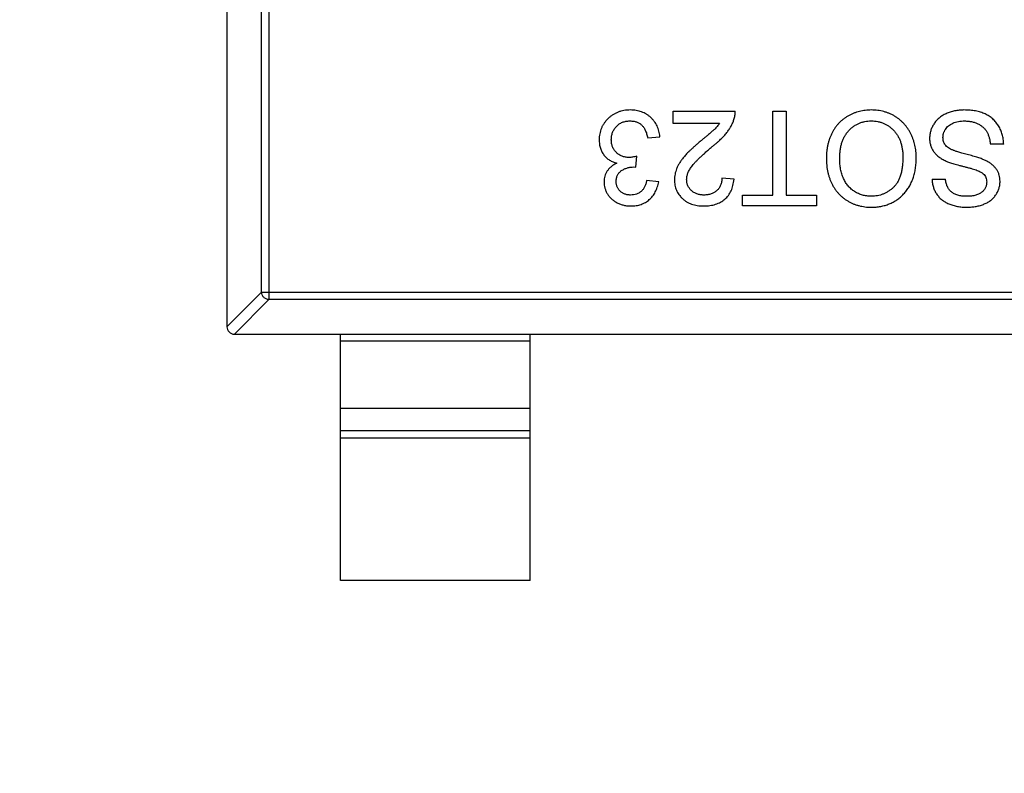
# Model space of a CAD drawing. Header units: millimetres. Extents: x 525 to 788, y 277 to 384.
# Tile 64 of 130: x 740.52 to 743.12, y 327.89 to 329.88. Entities that reach past the tile are written whole.
import ezdxf

# ---------------------------------------------------------------- set-up
doc = ezdxf.new("R2010")
doc.units = ezdxf.units.MM
doc.header["$LTSCALE"] = 5
doc.header["$PDMODE"] = 3
doc.header["$PDSIZE"] = 0.3125
doc.layers.get('0').update_dxf_attribs({"linetype": 'CONTINUOUS'})
doc.layers.get('Defpoints').update_dxf_attribs({"linetype": 'CONTINUOUS'})
doc.layers.add('dim', color=6, linetype='CONTINUOUS', lineweight=9)
doc.styles.add('Verdana', font='verdana.ttf', dxfattribs={"height": 3})
doc.dimstyles.new('aaaaaaaa 3.0', dxfattribs={"dimtxt": 3, "dimasz": 2.5, "dimexe": 1.25, "dimexo": 0.625, "dimtad": 1, "dimzin": 9, "dimdsep": 46, "dimtxsty": 'Verdana', "dimcen": 0, "dimazin": 0, "dimtfac": 1, "dimtofl": 0, "dimtmove": 0, "dimatfit": 3, "dimfxl": 1, "dimlwd": 25, "dimlwe": 25, "dimarcsym": 0})

# ---------------------------------------------------------------- blocks, each defined once
blk = doc.blocks.new('*D55')
at = {"layer": 'Defpoints', "color": 0}
for p in [(767.5081, 331.9082), (697.2861, 316.9379)]:
    blk.add_point(p, dxfattribs=at)
at = {"layer": 'dim', "color": 0, "lineweight": 25}
blk.add_line((785.4949, 335.7427), (769.9532, 332.4294), dxfattribs=at)
at = {"layer": 'dim', "color": 0}
blk.add_solid([(769.8663, 332.8369), (770.04, 332.0219), (767.5081, 331.9082)], dxfattribs=at)
at = {"layer": 'dim', "color": 0, "insert": (778.4472, 336.689), "char_height": 3, "attachment_point": 5, "rotation": 12.0345, "style": 'Verdana'}
blk.add_mtext('∅71.8', dxfattribs=at)

msp = doc.modelspace()

# ---------------------------------------------------------------- linework, layer by layer
at = {"linetype": 'Continuous'}
for p, q in [((741.0703, 330.7286), (741.0703, 329.0683)), ((741.1814, 330.6571), (741.1814, 329.1399)), ((741.1617, 329.1596), (741.1617, 330.6374)), ((742.2482, 329.6367), (742.4116, 329.6367)), ((742.2482, 329.6046), (742.2482, 329.6367)), ((742.511, 329.6367), (742.5462, 329.6367)), ((742.511, 329.4155), (742.511, 329.6367)), ((742.5462, 329.6367), (742.5462, 329.4155)), ((742.3705, 329.6046), (742.2482, 329.6046)), ((742.1809, 329.5661), (742.2129, 329.5693)), ((743.12, 329.5501), (743.0847, 329.5501)), ((742.149, 329.4892), (742.1523, 329.5181)), ((742.1444, 329.4896), (742.149, 329.4892)), ((742.4084, 329.4572), (742.3764, 329.4604)), ((742.9309, 329.4572), (742.9661, 329.4572)), ((742.2097, 329.4508), (742.1776, 329.454)), ((742.4309, 329.4155), (742.511, 329.4155)), ((742.4309, 329.3867), (742.4309, 329.4155)), ((742.5462, 329.4155), (742.6264, 329.4155)), ((742.6264, 329.4155), (742.6264, 329.3867)), ((742.6264, 329.3867), (742.4309, 329.3867)), ((741.1617, 329.1596), (741.0703, 329.0683)), ((741.1617, 329.1596), (743.9789, 329.1596)), ((741.0902, 329.0485), (741.1814, 329.1399)), ((743.9592, 329.1399), (741.1814, 329.1399)), ((741.0902, 329.0485), (744.0505, 329.0485)), ((741.3703, 328.3985), (741.3703, 329.0485)), ((741.8703, 328.3985), (741.8703, 329.0485)), ((741.3703, 329.0307), (741.8703, 329.0307)), ((741.8703, 328.8524), (741.3703, 328.8524)), ((741.3703, 328.7944), (741.8703, 328.7944)), ((741.8703, 328.7746), (741.3703, 328.7746)), ((741.8703, 328.3985), (741.3703, 328.3985))]:
    msp.add_line(p, q, dxfattribs=at)
for centre, radius, start, end in [((732.3971, 324.423), 35.9, 323.58286, 216.35846), ((741.0903, 329.0685), 0.02, 180.4336, 269.5664)]:
    msp.add_arc(centre, radius, start, end, dxfattribs=at)
for points, knots in [([(742.1351, 329.6399), (742.1322, 329.6398), (742.1265, 329.6397), (742.1181, 329.6386), (742.1101, 329.6368), (742.1025, 329.6343), (742.0952, 329.6311), (742.0884, 329.6271), (742.0819, 329.6225), (742.076, 329.6172), (742.0705, 329.6113), (742.0657, 329.6052), (742.0616, 329.5986), (742.0584, 329.5918), (742.0558, 329.5846), (742.054, 329.5772), (742.0528, 329.5694), (742.0527, 329.5641), (742.0526, 329.5614)], [0, 0, 0, 0, 0.069015, 0.135342, 0.199583, 0.262263, 0.32436, 0.38614, 0.448257, 0.511612, 0.574624, 0.635867, 0.696225, 0.755624, 0.81508, 0.875195, 0.936497, 1, 1, 1, 1]), ([(742.2129, 329.5693), (742.2126, 329.5719), (742.212, 329.5769), (742.2104, 329.5842), (742.2082, 329.5911), (742.2055, 329.5977), (742.2021, 329.6039), (742.1982, 329.6098), (742.1937, 329.6152), (742.1887, 329.6203), (742.1832, 329.6249), (742.1773, 329.6289), (742.1712, 329.6323), (742.1646, 329.635), (742.1577, 329.6373), (742.1505, 329.6387), (742.1429, 329.6397), (742.1378, 329.6398), (742.1351, 329.6399)], [0, 0, 0, 0, 0.06621, 0.130283, 0.192653, 0.253959, 0.314396, 0.374474, 0.435194, 0.497133, 0.55901, 0.619569, 0.680213, 0.741519, 0.803066, 0.866536, 0.932206, 1, 1, 1, 1]), ([(742.7706, 329.6399), (742.7679, 329.6398), (742.7626, 329.6397), (742.7547, 329.639), (742.747, 329.6378), (742.7394, 329.6361), (742.7319, 329.634), (742.7246, 329.6313), (742.7174, 329.6282), (742.7103, 329.6247), (742.7036, 329.6206), (742.6972, 329.6161), (742.6912, 329.6111), (742.6855, 329.6057), (742.6804, 329.5998), (742.6755, 329.5935), (742.6711, 329.5867), (742.6671, 329.5795), (742.6636, 329.572), (742.6605, 329.5641), (742.6579, 329.5561), (742.6557, 329.5477), (742.6541, 329.5392), (742.6529, 329.5304), (742.6522, 329.5213), (742.6521, 329.5152), (742.652, 329.5121)], [0, 0, 0, 0, 0.040917, 0.081206, 0.121044, 0.160801, 0.20044, 0.240141, 0.27998, 0.320332, 0.360792, 0.400579, 0.440342, 0.480112, 0.519955, 0.560443, 0.601634, 0.64374, 0.686389, 0.729297, 0.772543, 0.816374, 0.860888, 0.906038, 0.95244, 1, 1, 1, 1]), ([(742.8892, 329.515), (742.8892, 329.5177), (742.8891, 329.523), (742.8883, 329.531), (742.8873, 329.5389), (742.8857, 329.5467), (742.8837, 329.5544), (742.8812, 329.562), (742.8784, 329.5695), (742.875, 329.5768), (742.8713, 329.5839), (742.8671, 329.5907), (742.8625, 329.5971), (742.8574, 329.603), (742.852, 329.6086), (742.8462, 329.6138), (742.8399, 329.6187), (742.8332, 329.6231), (742.8262, 329.627), (742.819, 329.6304), (742.8115, 329.6333), (742.8037, 329.6358), (742.7958, 329.6376), (742.7876, 329.6389), (742.7792, 329.6397), (742.7735, 329.6398), (742.7706, 329.6399)], [0, 0, 0, 0, 0.042093, 0.083554, 0.124992, 0.166052, 0.207381, 0.248618, 0.290057, 0.332021, 0.373735, 0.415036, 0.455409, 0.495952, 0.536368, 0.57703, 0.617971, 0.659396, 0.701152, 0.742753, 0.784285, 0.826186, 0.868591, 0.911466, 0.955303, 1, 1, 1, 1]), ([(743.0152, 329.6399), (743.011, 329.6398), (743.0026, 329.6395), (742.9904, 329.6376), (742.9788, 329.6346), (742.9697, 329.6311), (742.9628, 329.6277), (742.958, 329.6249), (742.9535, 329.6218), (742.9493, 329.6186), (742.9454, 329.615), (742.9418, 329.6113), (742.9386, 329.6072), (742.9347, 329.6016), (742.9306, 329.5943), (742.9271, 329.585), (742.9248, 329.5754), (742.9246, 329.569), (742.9244, 329.5657)], [0, 0, 0, 0, 0.098075, 0.19214, 0.282733, 0.37192, 0.415561, 0.458093, 0.499169, 0.54005, 0.579873, 0.61966, 0.659106, 0.698703, 0.776128, 0.851465, 0.925184, 1, 1, 1, 1]), ([(743.12, 329.5501), (743.1199, 329.5523), (743.1197, 329.5566), (743.1189, 329.563), (743.1178, 329.5693), (743.1163, 329.5753), (743.1145, 329.5812), (743.1122, 329.5869), (743.1095, 329.5925), (743.1066, 329.5978), (743.1032, 329.6029), (743.0995, 329.6077), (743.0956, 329.6122), (743.0912, 329.6163), (743.0867, 329.6201), (743.0818, 329.6236), (743.0766, 329.6266), (743.0711, 329.6295), (743.0653, 329.6319), (743.0591, 329.634), (743.0526, 329.6358), (743.0458, 329.6373), (743.0386, 329.6385), (743.0311, 329.6393), (743.0233, 329.6398), (743.018, 329.6398), (743.0152, 329.6399)], [0, 0, 0, 0, 0.04224, 0.083737, 0.124286, 0.164114, 0.203932, 0.243395, 0.28271, 0.322209, 0.361504, 0.40008, 0.438398, 0.476659, 0.514834, 0.553162, 0.592148, 0.631605, 0.672151, 0.714001, 0.757124, 0.801967, 0.848603, 0.897175, 0.947507, 1, 1, 1, 1]), ([(742.3506, 329.5432), (742.3527, 329.5448), (742.3568, 329.5481), (742.3627, 329.5529), (742.3681, 329.5578), (742.3731, 329.5625), (742.3778, 329.567), (742.3821, 329.5715), (742.3859, 329.5758), (742.3905, 329.5814), (742.3955, 329.5884), (742.4007, 329.5969), (742.405, 329.6055), (742.4072, 329.6115), (742.4083, 329.6144)], [0, 0, 0, 0, 0.086187, 0.168359, 0.246159, 0.320445, 0.3905, 0.456762, 0.519315, 0.577843, 0.689314, 0.795593, 0.899612, 1, 1, 1, 1]), ([(742.4083, 329.6144), (742.4088, 329.6162), (742.41, 329.6198), (742.411, 329.6253), (742.4116, 329.6309), (742.4116, 329.6347), (742.4116, 329.6367)], [0, 0, 0, 0, 0.249593, 0.49556, 0.747357, 1, 1, 1, 1]), ([(742.0847, 329.5612), (742.0847, 329.5629), (742.0848, 329.5663), (742.0855, 329.5713), (742.0865, 329.5761), (742.088, 329.5807), (742.0899, 329.585), (742.0922, 329.5891), (742.095, 329.593), (742.0981, 329.5967), (742.1016, 329.6001), (742.1054, 329.603), (742.1095, 329.6055), (742.1139, 329.6075), (742.1185, 329.6091), (742.1234, 329.6102), (742.1286, 329.6109), (742.1322, 329.611), (742.134, 329.611)], [0, 0, 0, 0, 0.066279, 0.129867, 0.191826, 0.252649, 0.312524, 0.3724, 0.43318, 0.49507, 0.556777, 0.61766, 0.677947, 0.738349, 0.80038, 0.864342, 0.930539, 1, 1, 1, 1]), ([(742.134, 329.611), (742.1355, 329.611), (742.1386, 329.6109), (742.143, 329.6104), (742.1472, 329.6096), (742.1511, 329.6084), (742.1548, 329.607), (742.1583, 329.6052), (742.1615, 329.603), (742.1645, 329.6005), (742.1673, 329.5976), (742.1698, 329.5944), (742.1722, 329.5907), (742.1742, 329.5865), (742.1763, 329.5821), (742.178, 329.5771), (742.1796, 329.5718), (742.1804, 329.5681), (742.1809, 329.5661)], [0, 0, 0, 0, 0.065037, 0.126942, 0.18616, 0.243, 0.298554, 0.352952, 0.406844, 0.460451, 0.515815, 0.573563, 0.634248, 0.698644, 0.766845, 0.84024, 0.917434, 1, 1, 1, 1]), ([(742.3705, 329.6046), (742.3684, 329.6019), (742.3642, 329.5962), (742.3585, 329.5903), (742.3539, 329.5862), (742.351, 329.5835), (742.3473, 329.5804), (742.3432, 329.5768), (742.3384, 329.5729), (742.333, 329.5683), (742.3271, 329.5634), (742.3229, 329.56), (742.3207, 329.5582)], [0, 0, 0, 0, 0.149667, 0.311692, 0.359505, 0.418777, 0.488545, 0.568746, 0.660505, 0.76317, 0.8758, 1, 1, 1, 1]), ([(742.6873, 329.5118), (742.6873, 329.5156), (742.6874, 329.5231), (742.6886, 329.534), (742.6904, 329.5443), (742.6929, 329.5538), (742.6963, 329.5627), (742.7003, 329.5709), (742.7051, 329.5784), (742.7106, 329.5852), (742.7168, 329.5913), (742.7232, 329.5966), (742.7302, 329.601), (742.7375, 329.6047), (742.7453, 329.6075), (742.7534, 329.6096), (742.7619, 329.6108), (742.7678, 329.6109), (742.7707, 329.611)], [0, 0, 0, 0, 0.078848, 0.153586, 0.224629, 0.292039, 0.356569, 0.418787, 0.479523, 0.53946, 0.598338, 0.655333, 0.711417, 0.767044, 0.823194, 0.880455, 0.938945, 1, 1, 1, 1]), ([(742.7707, 329.611), (742.7737, 329.6109), (742.7794, 329.6108), (742.7878, 329.6096), (742.7959, 329.6076), (742.8036, 329.6047), (742.8108, 329.6011), (742.8178, 329.5967), (742.8243, 329.5915), (742.8304, 329.5855), (742.8359, 329.5788), (742.8408, 329.5715), (742.8448, 329.5636), (742.8482, 329.5551), (742.8507, 329.5459), (742.8526, 329.5363), (742.8538, 329.526), (742.8539, 329.519), (742.8539, 329.5154)], [0, 0, 0, 0, 0.061577, 0.120881, 0.178852, 0.235792, 0.292697, 0.349742, 0.408261, 0.468412, 0.529574, 0.5907, 0.652798, 0.7167, 0.782799, 0.851875, 0.924036, 1, 1, 1, 1]), ([(742.9597, 329.5674), (742.9598, 329.5692), (742.9599, 329.5729), (742.9612, 329.5784), (742.9633, 329.5837), (742.9661, 329.5889), (742.9698, 329.5939), (742.9744, 329.5982), (742.9798, 329.6021), (742.9861, 329.6053), (742.993, 329.6079), (743.0005, 329.6096), (743.0085, 329.6109), (743.014, 329.611), (743.0168, 329.611)], [0, 0, 0, 0, 0.068223, 0.137284, 0.208228, 0.282258, 0.358539, 0.437126, 0.519051, 0.606998, 0.699053, 0.794132, 0.894416, 1, 1, 1, 1]), ([(743.0168, 329.611), (743.02, 329.6109), (743.0262, 329.6107), (743.0354, 329.6093), (743.044, 329.6068), (743.0521, 329.6034), (743.0593, 329.5992), (743.0658, 329.5944), (743.0711, 329.5888), (743.0755, 329.5827), (743.0788, 329.5757), (743.0815, 329.568), (743.0836, 329.5594), (743.0843, 329.5533), (743.0847, 329.5501)], [0, 0, 0, 0, 0.093965, 0.184022, 0.271414, 0.35773, 0.440729, 0.518552, 0.592907, 0.665153, 0.739637, 0.819812, 0.906204, 1, 1, 1, 1]), ([(742.0526, 329.5614), (742.0527, 329.5595), (742.0528, 329.5556), (742.0534, 329.5499), (742.0543, 329.5444), (742.0556, 329.5392), (742.0575, 329.5343), (742.0596, 329.5296), (742.0621, 329.5252), (742.0651, 329.521), (742.0684, 329.5172), (742.0719, 329.5136), (742.0758, 329.5104), (742.08, 329.5076), (742.0845, 329.5051), (742.0892, 329.503), (742.0943, 329.5011), (742.0978, 329.5002), (742.0996, 329.4998)], [0, 0, 0, 0, 0.070108, 0.138175, 0.203289, 0.267091, 0.329085, 0.389925, 0.450025, 0.510493, 0.570328, 0.62995, 0.689026, 0.748814, 0.809142, 0.871062, 0.934172, 1, 1, 1, 1]), ([(742.1316, 329.5147), (742.1299, 329.5147), (742.1266, 329.5148), (742.1218, 329.5154), (742.1173, 329.5164), (742.1129, 329.5179), (742.1088, 329.5197), (742.1049, 329.522), (742.1012, 329.5247), (742.0979, 329.5278), (742.0948, 329.5312), (742.092, 329.5348), (742.0898, 329.5387), (742.0879, 329.5427), (742.0865, 329.547), (742.0854, 329.5515), (742.0848, 329.5563), (742.0847, 329.5595), (742.0847, 329.5612)], [0, 0, 0, 0, 0.067727, 0.132527, 0.195728, 0.257147, 0.318027, 0.378381, 0.439429, 0.501703, 0.563977, 0.624883, 0.685237, 0.745501, 0.806278, 0.86882, 0.932949, 1, 1, 1, 1]), ([(742.9244, 329.5657), (742.9245, 329.5641), (742.9245, 329.5608), (742.925, 329.556), (742.9259, 329.5514), (742.927, 329.5469), (742.9286, 329.5426), (742.9303, 329.5384), (742.9325, 329.5343), (742.935, 329.5304), (742.9378, 329.5266), (742.9411, 329.5231), (742.9446, 329.5197), (742.9485, 329.5164), (742.9528, 329.5134), (742.9575, 329.5105), (742.9625, 329.5077), (742.966, 329.5061), (742.9678, 329.5052)], [0, 0, 0, 0, 0.06198, 0.122367, 0.18151, 0.240233, 0.297811, 0.355584, 0.412999, 0.471568, 0.530738, 0.591164, 0.653312, 0.717497, 0.783636, 0.852922, 0.925069, 1, 1, 1, 1]), ([(742.9863, 329.5336), (742.9841, 329.5346), (742.9798, 329.5365), (742.9741, 329.5399), (742.9694, 329.5437), (742.9657, 329.5477), (742.9631, 329.5522), (742.961, 329.5569), (742.9599, 329.5621), (742.9598, 329.5656), (742.9597, 329.5674)], [0, 0, 0, 0, 0.160562, 0.303979, 0.433057, 0.549375, 0.660157, 0.769824, 0.882232, 1, 1, 1, 1]), ([(742.3207, 329.5582), (742.3182, 329.556), (742.3132, 329.5518), (742.3061, 329.5456), (742.2996, 329.5397), (742.2937, 329.5342), (742.2884, 329.529), (742.2836, 329.5242), (742.2794, 329.5197), (742.2747, 329.5142), (742.2697, 329.5077), (742.2645, 329.5), (742.2603, 329.4925), (742.2569, 329.4851), (742.2545, 329.4778), (742.2526, 329.4705), (742.2516, 329.4631), (742.2514, 329.4581), (742.2514, 329.4557)], [0, 0, 0, 0, 0.078772, 0.152499, 0.22116, 0.284249, 0.342325, 0.395144, 0.443024, 0.48574, 0.563808, 0.635939, 0.703173, 0.765317, 0.825174, 0.883982, 0.942055, 1, 1, 1, 1]), ([(742.2834, 329.456), (742.2835, 329.4574), (742.2835, 329.4603), (742.2842, 329.4646), (742.2853, 329.469), (742.2868, 329.4734), (742.2887, 329.4778), (742.291, 329.4823), (742.2938, 329.4868), (742.2971, 329.4914), (742.3009, 329.4963), (742.3056, 329.5015), (742.3111, 329.5073), (742.3174, 329.5136), (742.3245, 329.5203), (742.3325, 329.5275), (742.3412, 329.5352), (742.3474, 329.5404), (742.3506, 329.5432)], [0, 0, 0, 0, 0.037641, 0.076115, 0.115705, 0.156832, 0.199233, 0.243549, 0.290206, 0.339418, 0.39358, 0.455626, 0.525716, 0.603913, 0.690583, 0.785474, 0.88859, 1, 1, 1, 1]), ([(742.1523, 329.5181), (742.1503, 329.5175), (742.1466, 329.5165), (742.1411, 329.5155), (742.1362, 329.5148), (742.133, 329.5147), (742.1316, 329.5147)], [0, 0, 0, 0, 0.291728, 0.555599, 0.790597, 1, 1, 1, 1]), ([(742.652, 329.5121), (742.6521, 329.509), (742.6522, 329.503), (742.6528, 329.494), (742.654, 329.4853), (742.6555, 329.4769), (742.6576, 329.4687), (742.6601, 329.4607), (742.663, 329.453), (742.6664, 329.4456), (742.6702, 329.4385), (742.6744, 329.4317), (742.6791, 329.4254), (742.6841, 329.4194), (742.6897, 329.4139), (742.6955, 329.4088), (742.7018, 329.4041), (742.7085, 329.3998), (742.7155, 329.396), (742.7227, 329.3925), (742.7302, 329.3898), (742.7378, 329.3874), (742.7457, 329.3857), (742.7537, 329.3843), (742.762, 329.3836), (742.7676, 329.3835), (742.7704, 329.3834)], [0, 0, 0, 0, 0.046666, 0.092161, 0.136649, 0.180448, 0.223293, 0.265781, 0.307491, 0.349241, 0.390297, 0.430963, 0.470884, 0.510312, 0.549967, 0.589534, 0.629402, 0.66999, 0.710719, 0.750975, 0.79155, 0.832033, 0.873092, 0.914413, 0.956901, 1, 1, 1, 1]), ([(742.7702, 329.4123), (742.7683, 329.4123), (742.7643, 329.4124), (742.7585, 329.413), (742.7528, 329.414), (742.7473, 329.4153), (742.7419, 329.417), (742.7367, 329.4192), (742.7316, 329.4217), (742.7267, 329.4246), (742.722, 329.4278), (742.7176, 329.4314), (742.7135, 329.4353), (742.7096, 329.4394), (742.7061, 329.444), (742.7029, 329.4488), (742.6999, 329.4539), (742.6973, 329.4594), (742.6949, 329.4651), (742.6928, 329.4711), (742.6912, 329.4773), (742.6897, 329.4837), (742.6886, 329.4904), (742.6879, 329.4973), (742.6873, 329.5045), (742.6873, 329.5093), (742.6873, 329.5118)], [0, 0, 0, 0, 0.040902, 0.080929, 0.120351, 0.15926, 0.197827, 0.236487, 0.275201, 0.314321, 0.35358, 0.392422, 0.431063, 0.469956, 0.509123, 0.548949, 0.589428, 0.631064, 0.673423, 0.71666, 0.760829, 0.805914, 0.852562, 0.900248, 0.949148, 1, 1, 1, 1]), ([(742.8539, 329.5154), (742.8539, 329.5109), (742.8537, 329.5023), (742.8525, 329.4898), (742.8507, 329.4784), (742.848, 329.4679), (742.8445, 329.4584), (742.8403, 329.4499), (742.8353, 329.4424), (742.8294, 329.436), (742.8231, 329.4304), (742.8164, 329.4256), (742.8094, 329.4215), (742.8022, 329.4181), (742.7946, 329.4155), (742.7868, 329.4137), (742.7786, 329.4125), (742.7731, 329.4123), (742.7702, 329.4123)], [0, 0, 0, 0, 0.089205, 0.171739, 0.248642, 0.320139, 0.386883, 0.449375, 0.509078, 0.566551, 0.622419, 0.676991, 0.730399, 0.783241, 0.835952, 0.889618, 0.944057, 1, 1, 1, 1]), ([(742.7704, 329.3834), (742.7747, 329.3835), (742.7831, 329.3837), (742.7954, 329.3855), (742.807, 329.3881), (742.8181, 329.3919), (742.8285, 329.3969), (742.8384, 329.4029), (742.8476, 329.4101), (742.8562, 329.4182), (742.864, 329.4274), (742.8708, 329.4374), (742.8765, 329.4483), (742.8811, 329.46), (742.8848, 329.4726), (742.8873, 329.486), (742.8889, 329.5002), (742.8891, 329.5099), (742.8892, 329.515)], [0, 0, 0, 0, 0.064217, 0.125675, 0.185372, 0.243705, 0.301102, 0.358698, 0.416748, 0.476136, 0.536238, 0.596504, 0.657597, 0.72047, 0.7855, 0.853425, 0.924774, 1, 1, 1, 1]), ([(743.0734, 329.5059), (743.0722, 329.5066), (743.0694, 329.5079), (743.065, 329.5097), (743.0601, 329.5116), (743.0546, 329.5136), (743.0485, 329.5155), (743.042, 329.5175), (743.0348, 329.5195), (743.0274, 329.5215), (743.02, 329.5235), (743.0131, 329.5253), (743.0069, 329.527), (743.0014, 329.5285), (742.9967, 329.53), (742.9926, 329.5314), (742.9892, 329.5325), (742.9872, 329.5333), (742.9863, 329.5336)], [0, 0, 0, 0, 0.046754, 0.098999, 0.157034, 0.220908, 0.289963, 0.364926, 0.445665, 0.532354, 0.617844, 0.696037, 0.765878, 0.828424, 0.882785, 0.929513, 0.9688, 1, 1, 1, 1]), ([(742.0996, 329.4998), (742.0969, 329.4985), (742.0917, 329.4959), (742.0847, 329.491), (742.0788, 329.4855), (742.0739, 329.4792), (742.0702, 329.4725), (742.0674, 329.4654), (742.0658, 329.4579), (742.0656, 329.4528), (742.0655, 329.4502)], [0, 0, 0, 0, 0.140068, 0.272449, 0.398481, 0.520934, 0.64145, 0.759213, 0.878049, 1, 1, 1, 1]), ([(742.0975, 329.4513), (742.0975, 329.4528), (742.0976, 329.4559), (742.0984, 329.4603), (742.0994, 329.4645), (742.1011, 329.4682), (742.103, 329.4718), (742.1056, 329.4749), (742.1085, 329.4778), (742.1131, 329.4811), (742.1192, 329.4845), (742.1272, 329.4874), (742.1357, 329.4892), (742.1414, 329.4895), (742.1444, 329.4896)], [0, 0, 0, 0, 0.069221, 0.13478, 0.197243, 0.257235, 0.316552, 0.375152, 0.434982, 0.49708, 0.621565, 0.745395, 0.870211, 1, 1, 1, 1]), ([(742.9678, 329.5052), (742.9692, 329.5047), (742.9722, 329.5034), (742.977, 329.5017), (742.9825, 329.4997), (742.9888, 329.4978), (742.9957, 329.4958), (743.0032, 329.4938), (743.0115, 329.4916), (743.0202, 329.4894), (743.0288, 329.4873), (743.0368, 329.485), (743.0438, 329.4828), (743.05, 329.4806), (743.0553, 329.4784), (743.0598, 329.4762), (743.0633, 329.4741), (743.0652, 329.4724), (743.0661, 329.4717)], [0, 0, 0, 0, 0.043031, 0.092669, 0.148503, 0.210866, 0.279797, 0.354864, 0.436668, 0.525216, 0.61237, 0.691648, 0.762655, 0.825327, 0.880389, 0.92759, 0.967257, 1, 1, 1, 1]), ([(743.1103, 329.4519), (743.1102, 329.4547), (743.1101, 329.4602), (743.1082, 329.4682), (743.1054, 329.4759), (743.1013, 329.483), (743.0961, 329.4897), (743.0897, 329.4958), (743.0821, 329.5013), (743.0764, 329.5044), (743.0734, 329.5059)], [0, 0, 0, 0, 0.121058, 0.238115, 0.354607, 0.472498, 0.593606, 0.720488, 0.855195, 1, 1, 1, 1]), ([(742.3283, 329.3867), (742.3311, 329.3867), (742.3367, 329.3868), (742.3449, 329.3877), (742.3526, 329.3891), (742.3599, 329.391), (742.3667, 329.3936), (742.3731, 329.3967), (742.379, 329.4004), (742.3844, 329.4046), (742.3894, 329.4094), (742.3938, 329.4147), (742.3976, 329.4206), (742.401, 329.4269), (742.4036, 329.4337), (742.4059, 329.4411), (742.4074, 329.4489), (742.4081, 329.4544), (742.4084, 329.4572)], [0, 0, 0, 0, 0.071792, 0.140555, 0.205817, 0.268413, 0.329356, 0.388654, 0.446516, 0.504513, 0.56178, 0.619263, 0.67745, 0.737131, 0.798527, 0.862507, 0.929325, 1, 1, 1, 1]), ([(742.3764, 329.4604), (742.3763, 329.4587), (742.3762, 329.4553), (742.3756, 329.4505), (742.3746, 329.4459), (742.3731, 329.4416), (742.3713, 329.4376), (742.3691, 329.4339), (742.3664, 329.4305), (742.3634, 329.4274), (742.36, 329.4245), (742.3564, 329.4222), (742.3525, 329.4201), (742.3483, 329.4184), (742.3438, 329.4171), (742.3391, 329.4162), (742.3341, 329.4156), (742.3307, 329.4155), (742.329, 329.4155)], [0, 0, 0, 0, 0.069369, 0.135761, 0.199199, 0.260205, 0.319176, 0.377657, 0.43622, 0.494827, 0.554142, 0.613488, 0.672744, 0.7343, 0.79663, 0.861642, 0.929304, 1, 1, 1, 1]), ([(742.9309, 329.4572), (742.9311, 329.4536), (742.9316, 329.4467), (742.9341, 329.4366), (742.9377, 329.427), (742.942, 329.4197), (742.9459, 329.4141), (742.9492, 329.4102), (742.9527, 329.4065), (742.9566, 329.4032), (742.9608, 329.4), (742.9653, 329.3971), (742.9701, 329.3946), (742.9769, 329.3914), (742.9861, 329.3882), (742.9979, 329.3854), (743.0104, 329.3837), (743.0191, 329.3835), (743.0236, 329.3834)], [0, 0, 0, 0, 0.080026, 0.15765, 0.233763, 0.310487, 0.348919, 0.387481, 0.425913, 0.464434, 0.504061, 0.543948, 0.584974, 0.627017, 0.713917, 0.804356, 0.899525, 1, 1, 1, 1]), ([(743.0221, 329.4123), (743.02, 329.4123), (743.0158, 329.4124), (743.0098, 329.4129), (743.0042, 329.4138), (742.9989, 329.415), (742.9941, 329.4166), (742.9897, 329.4186), (742.9856, 329.4209), (742.982, 329.4236), (742.9788, 329.4266), (742.9759, 329.43), (742.9733, 329.4337), (742.9712, 329.4377), (742.9694, 329.4421), (742.9679, 329.4468), (742.9668, 329.4519), (742.9663, 329.4554), (742.9661, 329.4572)], [0, 0, 0, 0, 0.079596, 0.15506, 0.225566, 0.292048, 0.354943, 0.41477, 0.472127, 0.527696, 0.582222, 0.637301, 0.692296, 0.748747, 0.807268, 0.868597, 0.932845, 1, 1, 1, 1]), ([(743.0661, 329.4717), (743.0675, 329.4702), (743.0702, 329.4673), (743.073, 329.4619), (743.0748, 329.4559), (743.075, 329.4518), (743.0751, 329.4496)], [0, 0, 0, 0, 0.246673, 0.490043, 0.737259, 1, 1, 1, 1]), ([(742.0655, 329.4502), (742.0656, 329.4475), (742.0658, 329.442), (742.0675, 329.4339), (742.0703, 329.4261), (742.0742, 329.4186), (742.0791, 329.4115), (742.0851, 329.4052), (742.092, 329.3997), (742.0999, 329.3951), (742.1085, 329.3913), (742.1175, 329.3886), (742.1269, 329.387), (742.1333, 329.3868), (742.1366, 329.3867)], [0, 0, 0, 0, 0.077471, 0.154469, 0.232146, 0.311615, 0.392547, 0.473567, 0.556451, 0.642863, 0.73087, 0.818992, 0.907946, 1, 1, 1, 1]), ([(742.1356, 329.4155), (742.1342, 329.4155), (742.1315, 329.4156), (742.1276, 329.4161), (742.1239, 329.4169), (742.1204, 329.418), (742.117, 329.4194), (742.1139, 329.4212), (742.1109, 329.4232), (742.1082, 329.4256), (742.1056, 329.4282), (742.1035, 329.431), (742.1016, 329.434), (742.1001, 329.4371), (742.099, 329.4404), (742.0981, 329.4439), (742.0976, 329.4475), (742.0975, 329.45), (742.0975, 329.4513)], [0, 0, 0, 0, 0.070225, 0.137525, 0.20232, 0.265117, 0.327263, 0.388195, 0.449683, 0.512159, 0.573897, 0.634322, 0.693923, 0.752869, 0.811878, 0.872696, 0.934907, 1, 1, 1, 1]), ([(742.1776, 329.454), (742.1774, 329.4524), (742.1768, 329.4494), (742.1757, 329.445), (742.1742, 329.4409), (742.1726, 329.4372), (742.1707, 329.4337), (742.1685, 329.4305), (742.1661, 329.4276), (742.1626, 329.4242), (742.1576, 329.4207), (742.1509, 329.4177), (742.1434, 329.4158), (742.1383, 329.4156), (742.1356, 329.4155)], [0, 0, 0, 0, 0.075449, 0.147124, 0.215651, 0.280915, 0.343656, 0.40441, 0.463763, 0.522348, 0.637716, 0.753205, 0.872203, 1, 1, 1, 1]), ([(742.1366, 329.3867), (742.1389, 329.3867), (742.1436, 329.3868), (742.1504, 329.3876), (742.1569, 329.3889), (742.1631, 329.3908), (742.169, 329.3931), (742.1746, 329.396), (742.1799, 329.3994), (742.1849, 329.4034), (742.1896, 329.4078), (742.1938, 329.4126), (742.1975, 329.4179), (742.2008, 329.4237), (742.2038, 329.4298), (742.2062, 329.4364), (742.2082, 329.4434), (742.2092, 329.4483), (742.2097, 329.4508)], [0, 0, 0, 0, 0.06619, 0.129966, 0.192161, 0.252419, 0.312006, 0.370545, 0.429626, 0.489413, 0.549139, 0.609336, 0.669871, 0.731668, 0.795042, 0.860657, 0.928964, 1, 1, 1, 1]), ([(742.2514, 329.4557), (742.2514, 329.4533), (742.2515, 329.4485), (742.2526, 329.4416), (742.2541, 329.435), (742.2564, 329.4286), (742.2594, 329.4226), (742.263, 329.4169), (742.2672, 329.4115), (742.272, 329.4064), (742.2774, 329.4017), (742.2833, 329.3977), (742.2897, 329.3943), (742.2965, 329.3915), (742.3038, 329.3893), (742.3116, 329.3878), (742.3198, 329.3868), (742.3254, 329.3867), (742.3283, 329.3867)], [0, 0, 0, 0, 0.062204, 0.121961, 0.180582, 0.238328, 0.295655, 0.35362, 0.412672, 0.473423, 0.534937, 0.59611, 0.657906, 0.721385, 0.786661, 0.854461, 0.925288, 1, 1, 1, 1]), ([(742.329, 329.4155), (742.3273, 329.4155), (742.3241, 329.4156), (742.3194, 329.4162), (742.3149, 329.4171), (742.3106, 329.4183), (742.3066, 329.42), (742.3028, 329.4221), (742.2992, 329.4244), (742.296, 329.4272), (742.2931, 329.4301), (742.2905, 329.4333), (742.2883, 329.4367), (742.2865, 329.4402), (742.2851, 329.4439), (742.2842, 329.4478), (742.2835, 329.4518), (742.2835, 329.4546), (742.2834, 329.456)], [0, 0, 0, 0, 0.072768, 0.142276, 0.209684, 0.274754, 0.337633, 0.400409, 0.462943, 0.525478, 0.587279, 0.646809, 0.705678, 0.763157, 0.820579, 0.878826, 0.938238, 1, 1, 1, 1]), ([(743.0751, 329.4496), (743.075, 329.4483), (743.075, 329.4458), (743.0743, 329.4422), (743.0734, 329.4386), (743.072, 329.4353), (743.0702, 329.432), (743.068, 329.429), (743.0654, 329.426), (743.0625, 329.4232), (743.059, 329.4206), (743.0552, 329.4183), (743.0508, 329.4165), (743.0459, 329.4149), (743.0407, 329.4137), (743.0349, 329.4129), (743.0287, 329.4123), (743.0244, 329.4123), (743.0221, 329.4123)], [0, 0, 0, 0, 0.052351, 0.102561, 0.152455, 0.203041, 0.253218, 0.304956, 0.358601, 0.414557, 0.473027, 0.534375, 0.599408, 0.668802, 0.742892, 0.822857, 0.908489, 1, 1, 1, 1]), ([(743.0236, 329.3834), (743.0276, 329.3836), (743.0356, 329.3838), (743.0472, 329.3853), (743.0583, 329.388), (743.0671, 329.3911), (743.0737, 329.3941), (743.0784, 329.3965), (743.0827, 329.3993), (743.0867, 329.4023), (743.0905, 329.4055), (743.0939, 329.409), (743.097, 329.4128), (743.1007, 329.418), (743.1045, 329.4249), (743.1079, 329.4336), (743.11, 329.4426), (743.1102, 329.4488), (743.1103, 329.4519)], [0, 0, 0, 0, 0.098366, 0.192616, 0.284519, 0.374176, 0.417784, 0.460292, 0.501573, 0.54177, 0.581904, 0.621079, 0.66043, 0.699588, 0.776336, 0.850835, 0.925005, 1, 1, 1, 1]), ([(741.1814, 329.1399), (741.1789, 329.14), (741.1738, 329.1411), (741.1674, 329.1455), (741.163, 329.152), (741.1618, 329.1571), (741.1617, 329.1596)], [0, 0, 0, 0, 0.249032, 0.5, 0.750968, 1, 1, 1, 1])]:
    msp.add_open_spline(points, degree=3, knots=knots, dxfattribs=at)

# ---------------------------------------------------------------- dimensions: what is measured, and where the dimension line sits
at = {"layer": 'dim'}
dim = msp.add_diameter_dim_2p(p1=(697.2861, 316.9379), p2=(767.5081, 331.9082), dimstyle='aaaaaaaa 3.0', dxfattribs=at)
dim.commit()
dim.dimension.update_dxf_attribs({"geometry": '*D55', "text_midpoint": (777.7194, 334.0851), "dimtype": 163})

doc.saveas('drawing.dxf')
